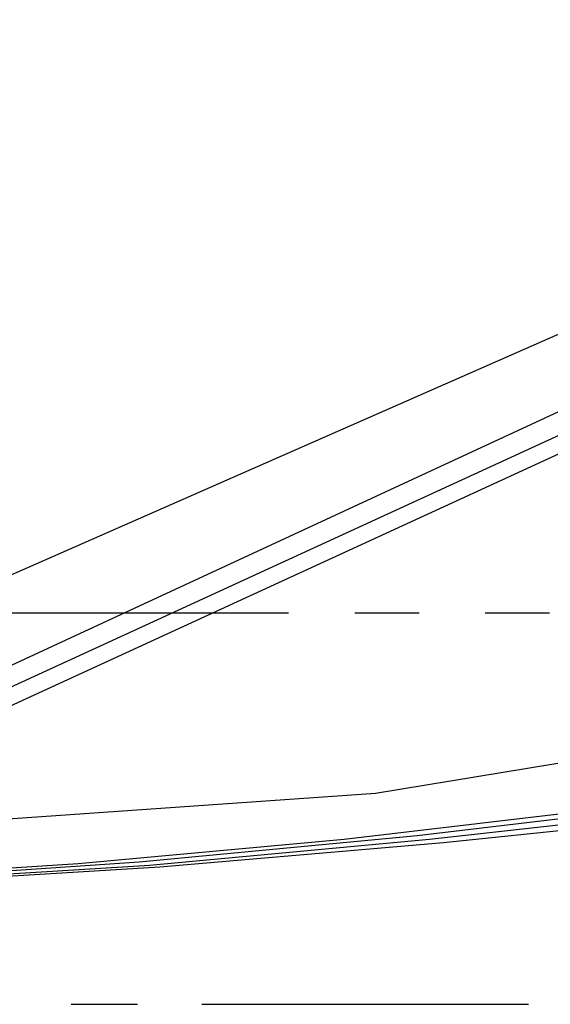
# Model space of a CAD drawing. Header units: feet. Extents: x -79 to 198, y -22 to 181.
# Tile 15 of 256: x 70.31 to 74.38, y 6.74 to 14.29. Entities that reach past the tile are written whole.
import ezdxf

# ---------------------------------------------------------------- set-up
doc = ezdxf.new("R2010")
doc.units = ezdxf.units.FT
doc.layers.add('A-AREA-UNIDAD', color=30, linetype='CONTINUOUS')
doc.layers.add('A-LINEA', color=7, linetype='CONTINUOUS')

msp = doc.modelspace()

# ---------------------------------------------------------------- linework, layer by layer
at = {"layer": 'A-AREA-UNIDAD'}
msp.add_lwpolyline([(41.2, 22.1689), (47.328, 17.6889), (47.552, 17.6889), (50.512, 15.6444), (50.8, 15.6444), (53.84, 13.7244), (56.08, 12.5689), (56.16, 12.0356), (57.472, 10.8444), (59.2, 8.8356), (60.08, 8.2489), (61.088, 7.9289), (63.232, 7.68), (66.96, 7.7156), (67.44, 7.9644), (73.04, 8.3556), (80.608, 9.6)], dxfattribs=at)
at = {"layer": 'A-LINEA'}
for p, q in [((67.6863, 8.1531), (121.5282, 33.0731)), ((67.2638, 7.8013), (121.7722, 32.846)), ((64.6373, 7.5663), (121.8893, 32.7279)), ((67.2173, 7.6394), (121.8893, 32.7413)), ((69.88, 9.7378), (72.3733, 9.7378)), ((72.88, 9.7378), (73.3733, 9.7378)), ((73.88, 9.7378), (74.3733, 9.7378)), ((70.7067, 6.7378), (71.2133, 6.7378)), ((71.7067, 6.7378), (74.2133, 6.7378))]:
    msp.add_line(p, q, dxfattribs=at)
for points in [[(45.36, 9.0844), (48.3733, 8.6711), (51.4, 8.3244), (54.4267, 8.0444), (57.4667, 7.8178), (60.4933, 7.6444), (62.64, 7.5778), (64.7867, 7.5511), (66.9333, 7.5911), (69.08, 7.6844), (71.2267, 7.8311), (73.36, 8.0311), (75.4933, 8.2844)], [(45.9067, 9.0044), (48.8133, 8.6178), (51.7333, 8.2978), (54.6533, 8.0178), (57.5733, 7.8044), (60.4933, 7.6444), (62.68, 7.5644), (64.8533, 7.5511), (67.04, 7.5778), (69.2133, 7.6578), (71.3867, 7.7911), (73.56, 7.9778), (75.7333, 8.2044)], [(45.9067, 9.0044), (48.8133, 8.6178), (51.7333, 8.2978), (54.6533, 8.0178), (57.5733, 7.8044), (60.4933, 7.6444), (62.68, 7.5644), (64.8533, 7.5511), (67.04, 7.5778), (69.2133, 7.6578), (71.3867, 7.7911), (73.56, 7.9778), (75.7333, 8.2044)], [(46.24, 8.9511), (49.08, 8.5911), (51.9333, 8.2711), (54.7867, 8.0044), (57.64, 7.8044), (60.4933, 7.6444), (62.6667, 7.5778), (64.8267, 7.5511), (66.9867, 7.5911), (69.1467, 7.6711), (71.3067, 7.8044), (73.4533, 8.0044), (75.6133, 8.2444)], [(64.6, 7.5644), (66.6533, 7.5911), (68.7067, 7.6844), (70.76, 7.8178), (72.8, 8.0044), (74.84, 8.2444)]]:
    msp.add_lwpolyline(points, dxfattribs=at)

doc.saveas('drawing.dxf')
